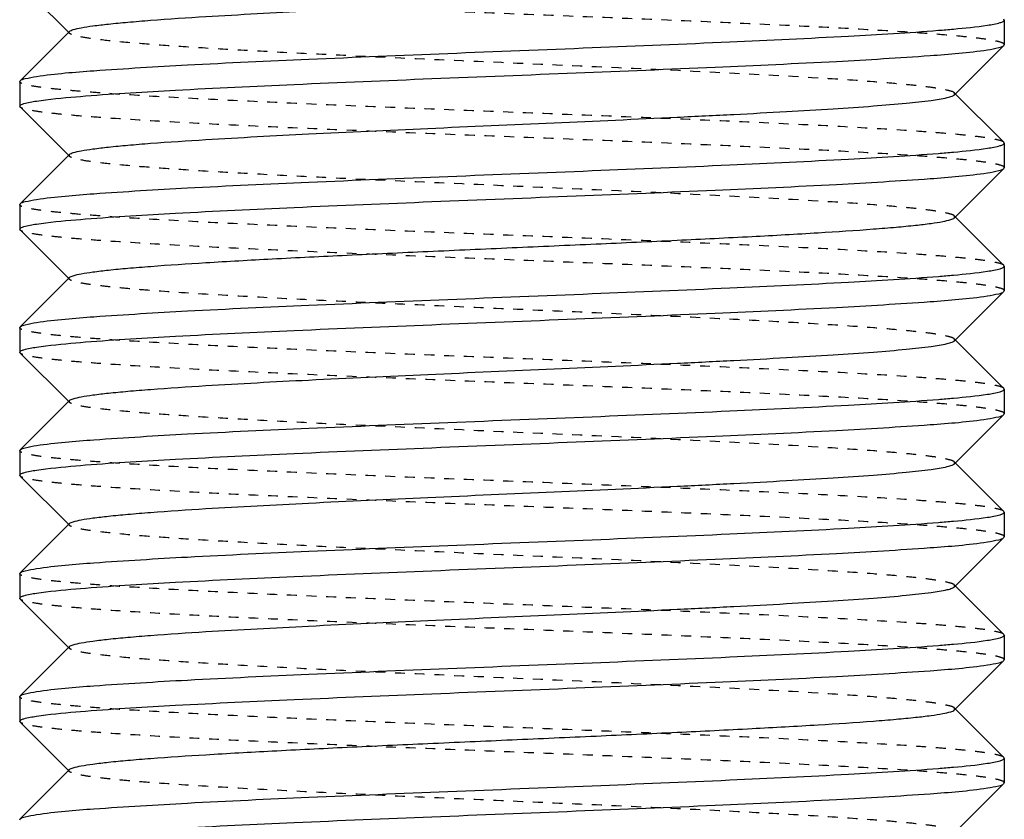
# Model space of a CAD drawing. Header units: millimetres. Extents: x -24622 to 2314, y -1603 to 2287.
# Tile 35 of 236: x -2709 to -2699, y 843 to 851. Entities that reach past the tile are written whole.
import ezdxf

# ---------------------------------------------------------------- set-up
doc = ezdxf.new("R2010")
doc.units = ezdxf.units.MM
doc.linetypes.add('HIDDEN', pattern=[0.2, 0.1, -0.1])
doc.layers.add('02___PRT_ALL_AXES', color=7, linetype='Continuous')
doc.layers.add('DEFAULT_2', color=8, linetype='HIDDEN')

msp = doc.modelspace()

# ---------------------------------------------------------------- linework, layer by layer
at = {"color": 7, "linetype": 'Continuous'}
for p, q in [((-2708.8036, 851.3291), (-2708.3032, 850.8282)), ((-2698.8076, 850.962), (-2698.8076, 850.712)), ((-2708.3032, 850.8458), (-2708.8036, 850.3449)), ((-2699.312, 850.2032), (-2698.8115, 850.7041)), ((-2698.8115, 850.7041), (-2698.8076, 850.712)), ((-2708.8076, 850.337), (-2708.8036, 850.3449)), ((-2708.8076, 850.337), (-2708.8076, 850.087)), ((-2698.8115, 849.7199), (-2699.312, 850.2208)), ((-2708.8036, 850.0791), (-2708.3032, 849.5782)), ((-2698.8076, 849.712), (-2698.8076, 849.462)), ((-2708.3032, 849.5958), (-2708.8036, 849.0949)), ((-2699.312, 848.9532), (-2698.8115, 849.4541)), ((-2698.8115, 849.4541), (-2698.8076, 849.462)), ((-2708.8076, 849.087), (-2708.8036, 849.0949)), ((-2708.8076, 849.087), (-2708.8076, 848.837)), ((-2698.8115, 848.4699), (-2699.312, 848.9708)), ((-2708.8036, 848.8291), (-2708.3032, 848.3282)), ((-2698.8076, 848.462), (-2698.8076, 848.212)), ((-2708.3032, 848.3458), (-2708.8036, 847.8449)), ((-2699.312, 847.7032), (-2698.8115, 848.2041)), ((-2698.8115, 848.2041), (-2698.8076, 848.212)), ((-2708.8076, 847.837), (-2708.8036, 847.8449)), ((-2708.8076, 847.837), (-2708.8076, 847.587)), ((-2698.8115, 847.2199), (-2699.312, 847.7208)), ((-2708.8036, 847.5791), (-2708.3032, 847.0782)), ((-2698.8076, 847.212), (-2698.8076, 846.962)), ((-2708.3032, 847.0958), (-2708.8036, 846.5949)), ((-2699.312, 846.4532), (-2698.8115, 846.9541)), ((-2698.8115, 846.9541), (-2698.8076, 846.962)), ((-2708.8076, 846.587), (-2708.8036, 846.5949)), ((-2708.8076, 846.587), (-2708.8076, 846.337)), ((-2698.8115, 845.9699), (-2699.312, 846.4708)), ((-2708.8036, 846.3291), (-2708.3032, 845.8282)), ((-2698.8076, 845.962), (-2698.8076, 845.712)), ((-2708.3032, 845.8458), (-2708.8036, 845.3449)), ((-2699.312, 845.2032), (-2698.8115, 845.7041)), ((-2698.8115, 845.7041), (-2698.8076, 845.712)), ((-2708.8076, 845.337), (-2708.8036, 845.3449)), ((-2708.8076, 845.337), (-2708.8076, 845.087)), ((-2698.8115, 844.7199), (-2699.312, 845.2208)), ((-2708.8036, 845.0791), (-2708.3032, 844.5782)), ((-2698.8076, 844.712), (-2698.8076, 844.462)), ((-2708.3032, 844.5958), (-2708.8036, 844.0949)), ((-2699.312, 843.9532), (-2698.8115, 844.4541)), ((-2698.8115, 844.4541), (-2698.8076, 844.462)), ((-2708.8076, 844.087), (-2708.8036, 844.0949)), ((-2708.8076, 844.087), (-2708.8076, 843.837)), ((-2698.8115, 843.4699), (-2699.312, 843.9708)), ((-2708.8036, 843.8291), (-2708.3032, 843.3282)), ((-2698.8076, 843.462), (-2698.8076, 843.212)), ((-2708.3032, 843.3458), (-2708.8036, 842.8449)), ((-2699.312, 842.7032), (-2698.8115, 843.2041)), ((-2698.8115, 843.2041), (-2698.8076, 843.212)), ((-2708.8076, 842.837), (-2708.8036, 842.8449))]:
    msp.add_line(p, q, dxfattribs=at)
for points, start_tangent, end_tangent in [([(-2708.3032, 850.8458), (-2708.2637, 850.8648), (-2708.1839, 850.8838), (-2708.0641, 850.9027), (-2707.9056, 850.9217), (-2707.7099, 850.9407), (-2707.4787, 850.9597), (-2706.9185, 850.9977), (-2705.8738, 851.0546), (-2704.6611, 851.1115), (-2703.3789, 851.1685), (-2702.1316, 851.2254), (-2701.553, 851.2539), (-2701.0206, 851.2824), (-2700.5452, 851.3109), (-2700.1365, 851.3393), (-2699.8028, 851.3678), (-2699.5511, 851.3963), (-2699.3863, 851.4247), (-2699.3378, 851.439), (-2699.3121, 851.4532)], (0.708262, 0.70595), (0.707572, 0.706641)), ([(-2699.4775, 850.8578), (-2699.3233, 850.8709), (-2698.978, 850.9099)], (0.99685, 0.079313), (0.988371, 0.152064)), ([(-2698.978, 850.9099), (-2698.8504, 850.936), (-2698.8183, 850.949), (-2698.8076, 850.962)], (0.988371, 0.152064), (0, 1)), ([(-2708.6372, 850.3891), (-2708.0536, 850.4477), (-2707.1043, 850.5063), (-2705.8711, 850.5649), (-2704.4602, 850.6235), (-2702.9931, 850.6821), (-2701.5962, 850.7407), (-2700.3896, 850.7993), (-2699.4775, 850.8578)], (0.988371, 0.152064), (0.99685, 0.079313)), ([(-2698.978, 850.6599), (-2698.8644, 850.682), (-2698.8116, 850.7041)], (0.988371, 0.152064), (0.709309, 0.704897)), ([(-2708.1377, 850.1912), (-2707.2255, 850.2498), (-2706.019, 850.3084), (-2704.6221, 850.367), (-2703.155, 850.4256), (-2701.7441, 850.4841), (-2700.5109, 850.5427), (-2699.5616, 850.6013), (-2698.978, 850.6599)], (0.99685, 0.079313), (0.988371, 0.152064)), ([(-2708.8036, 850.3449), (-2708.7508, 850.367), (-2708.6372, 850.3891)], (0.709308, 0.704898), (0.988371, 0.152064)), ([(-2708.3031, 849.5958), (-2708.2638, 849.6148), (-2708.1838, 849.6338), (-2708.0641, 849.6527), (-2707.9057, 849.6717), (-2707.7099, 849.6907), (-2707.4787, 849.7097), (-2706.9185, 849.7477), (-2705.8739, 849.8046), (-2704.6611, 849.8615), (-2703.3789, 849.9185), (-2702.1316, 849.9754), (-2701.553, 850.0039), (-2701.0206, 850.0324), (-2700.5452, 850.0609), (-2700.1364, 850.0893), (-2699.8028, 850.1178), (-2699.551, 850.1463), (-2699.3864, 850.1747), (-2699.3377, 850.189), (-2699.312, 850.2032)], (0.705586, 0.708625), (0.705534, 0.708676)), ([(-2708.8076, 850.087), (-2708.7968, 850.1), (-2708.7647, 850.113), (-2708.6372, 850.1391)], (0, 1), (0.988371, 0.152064)), ([(-2708.6372, 850.1391), (-2708.5422, 850.1521), (-2708.1377, 850.1912)], (0.988371, 0.152064), (0.99685, 0.079313)), ([(-2698.978, 849.6599), (-2698.8504, 849.686), (-2698.8183, 849.699), (-2698.8076, 849.712)], (0.988371, 0.152064), (0, 1)), ([(-2708.6372, 849.1391), (-2708.0536, 849.1977), (-2707.1043, 849.2563), (-2705.8711, 849.3149), (-2704.4602, 849.3735), (-2702.9931, 849.4321), (-2701.5962, 849.4907), (-2700.3896, 849.5493), (-2699.4775, 849.6078)], (0.988371, 0.152064), (0.99685, 0.079313)), ([(-2699.4775, 849.6078), (-2699.3233, 849.6209), (-2698.978, 849.6599)], (0.99685, 0.079313), (0.988371, 0.152064)), ([(-2708.1377, 848.9412), (-2707.2255, 848.9998), (-2706.019, 849.0584), (-2704.6221, 849.117), (-2703.155, 849.1756), (-2701.7441, 849.2341), (-2700.5109, 849.2927), (-2699.5616, 849.3513), (-2698.978, 849.4099)], (0.99685, 0.079313), (0.988371, 0.152064)), ([(-2698.978, 849.4099), (-2698.8644, 849.432), (-2698.8116, 849.4541)], (0.988371, 0.152064), (0.709309, 0.704897)), ([(-2708.8036, 849.0949), (-2708.7508, 849.117), (-2708.6372, 849.1391)], (0.709308, 0.704898), (0.988371, 0.152064)), ([(-2708.6372, 848.8891), (-2708.5422, 848.9021), (-2708.1377, 848.9412)], (0.988371, 0.152064), (0.99685, 0.079313)), ([(-2708.3031, 848.3458), (-2708.2637, 848.3648), (-2708.1837, 848.3838), (-2708.064, 848.4028), (-2707.9054, 848.4218), (-2707.7097, 848.4407), (-2707.4785, 848.4597), (-2706.9182, 848.4977), (-2706.245, 848.5356), (-2705.4833, 848.5736), (-2704.6608, 848.6116), (-2703.8073, 848.6495), (-2702.9538, 848.6875), (-2702.1314, 848.7254), (-2701.3698, 848.7634), (-2700.6966, 848.8014), (-2700.1364, 848.8393), (-2699.9052, 848.8583), (-2699.7095, 848.8773), (-2699.5511, 848.8963), (-2699.4313, 848.9153), (-2699.3514, 848.9342), (-2699.3121, 848.9532)], (0.70985, 0.704353), (0.707572, 0.706641)), ([(-2708.8076, 848.837), (-2708.7968, 848.85), (-2708.7647, 848.863), (-2708.6372, 848.8891)], (0, 1), (0.988371, 0.152064)), ([(-2699.4775, 848.3578), (-2699.3233, 848.3709), (-2698.978, 848.4099)], (0.99685, 0.079313), (0.988371, 0.152064)), ([(-2698.978, 848.4099), (-2698.8504, 848.436), (-2698.8183, 848.449), (-2698.8076, 848.462)], (0.988371, 0.152064), (0, 1)), ([(-2708.6372, 847.8891), (-2708.0536, 847.9477), (-2707.1043, 848.0063), (-2705.8711, 848.0649), (-2704.4602, 848.1235), (-2702.9931, 848.1821), (-2701.5962, 848.2407), (-2700.3896, 848.2993), (-2699.4775, 848.3578)], (0.988371, 0.152064), (0.99685, 0.079313)), ([(-2698.978, 848.1599), (-2698.8644, 848.182), (-2698.8116, 848.2041)], (0.988371, 0.152064), (0.709309, 0.704897)), ([(-2708.1377, 847.6912), (-2707.2255, 847.7498), (-2706.019, 847.8084), (-2704.6221, 847.867), (-2703.155, 847.9256), (-2701.7441, 847.9841), (-2700.5109, 848.0427), (-2699.5616, 848.1013), (-2698.978, 848.1599)], (0.99685, 0.079313), (0.988371, 0.152064)), ([(-2708.8036, 847.8449), (-2708.7508, 847.867), (-2708.6372, 847.8891)], (0.709308, 0.704898), (0.988371, 0.152064)), ([(-2708.3031, 847.0958), (-2708.2638, 847.1148), (-2708.1838, 847.1338), (-2708.0641, 847.1527), (-2707.9057, 847.1717), (-2707.7099, 847.1907), (-2707.4787, 847.2097), (-2706.9185, 847.2477), (-2705.8739, 847.3046), (-2704.6611, 847.3615), (-2703.3789, 847.4185), (-2702.1316, 847.4754), (-2701.553, 847.5039), (-2701.0206, 847.5324), (-2700.5452, 847.5609), (-2700.1364, 847.5893), (-2699.8028, 847.6178), (-2699.551, 847.6463), (-2699.3864, 847.6747), (-2699.3377, 847.689), (-2699.312, 847.7032)], (0.705586, 0.708625), (0.705534, 0.708676)), ([(-2708.8076, 847.587), (-2708.7968, 847.6), (-2708.7647, 847.613), (-2708.6372, 847.6391)], (0, 1), (0.988371, 0.152064)), ([(-2708.6372, 847.6391), (-2708.5422, 847.6521), (-2708.1377, 847.6912)], (0.988371, 0.152064), (0.99685, 0.079313)), ([(-2698.978, 847.1599), (-2698.8504, 847.186), (-2698.8183, 847.199), (-2698.8076, 847.212)], (0.988371, 0.152064), (0, 1)), ([(-2708.6372, 846.6391), (-2708.0536, 846.6977), (-2707.1043, 846.7563), (-2705.8711, 846.8149), (-2704.4602, 846.8735), (-2702.9931, 846.9321), (-2701.5962, 846.9907), (-2700.3896, 847.0493), (-2699.4775, 847.1078)], (0.988371, 0.152064), (0.99685, 0.079313)), ([(-2699.4775, 847.1078), (-2699.3233, 847.1209), (-2698.978, 847.1599)], (0.99685, 0.079313), (0.988371, 0.152064)), ([(-2708.1377, 846.4412), (-2707.2255, 846.4998), (-2706.019, 846.5584), (-2704.6221, 846.617), (-2703.155, 846.6756), (-2701.7441, 846.7341), (-2700.5109, 846.7927), (-2699.5616, 846.8513), (-2698.978, 846.9099)], (0.99685, 0.079313), (0.988371, 0.152064)), ([(-2698.978, 846.9099), (-2698.8644, 846.932), (-2698.8116, 846.9541)], (0.988371, 0.152064), (0.709309, 0.704897)), ([(-2708.8036, 846.5949), (-2708.7508, 846.617), (-2708.6372, 846.6391)], (0.709308, 0.704898), (0.988371, 0.152064)), ([(-2708.6372, 846.3891), (-2708.5422, 846.4021), (-2708.1377, 846.4412)], (0.988371, 0.152064), (0.99685, 0.079313)), ([(-2708.3032, 845.8458), (-2708.2637, 845.8648), (-2708.1839, 845.8838), (-2708.0641, 845.9027), (-2707.9056, 845.9217), (-2707.7099, 845.9407), (-2707.4787, 845.9597), (-2706.9185, 845.9977), (-2705.8738, 846.0546), (-2704.6611, 846.1115), (-2703.3789, 846.1685), (-2702.1316, 846.2254), (-2701.553, 846.2539), (-2701.0206, 846.2824), (-2700.5452, 846.3109), (-2700.1365, 846.3393), (-2699.8028, 846.3678), (-2699.5511, 846.3963), (-2699.3863, 846.4247), (-2699.3378, 846.439), (-2699.3121, 846.4532)], (0.708262, 0.70595), (0.707572, 0.706641)), ([(-2708.8076, 846.337), (-2708.7968, 846.35), (-2708.7647, 846.363), (-2708.6372, 846.3891)], (0, 1), (0.988371, 0.152064)), ([(-2699.4775, 845.8578), (-2699.3233, 845.8709), (-2698.978, 845.9099)], (0.99685, 0.079313), (0.988371, 0.152064)), ([(-2698.978, 845.9099), (-2698.8504, 845.936), (-2698.8183, 845.949), (-2698.8076, 845.962)], (0.988371, 0.152064), (0, 1)), ([(-2708.6372, 845.3891), (-2708.0536, 845.4477), (-2707.1043, 845.5063), (-2705.8711, 845.5649), (-2704.4602, 845.6235), (-2702.9931, 845.6821), (-2701.5962, 845.7407), (-2700.3896, 845.7993), (-2699.4775, 845.8578)], (0.988371, 0.152064), (0.99685, 0.079313)), ([(-2698.978, 845.6599), (-2698.8644, 845.682), (-2698.8116, 845.7041)], (0.988371, 0.152064), (0.709309, 0.704897)), ([(-2708.1377, 845.1912), (-2707.2255, 845.2498), (-2706.019, 845.3084), (-2704.6221, 845.367), (-2703.155, 845.4256), (-2701.7441, 845.4841), (-2700.5109, 845.5427), (-2699.5616, 845.6013), (-2698.978, 845.6599)], (0.99685, 0.079313), (0.988371, 0.152064)), ([(-2708.8036, 845.3449), (-2708.7508, 845.367), (-2708.6372, 845.3891)], (0.709308, 0.704898), (0.988371, 0.152064)), ([(-2708.3031, 844.5958), (-2708.2638, 844.6148), (-2708.1838, 844.6338), (-2708.0641, 844.6527), (-2707.9057, 844.6717), (-2707.7099, 844.6907), (-2707.4787, 844.7097), (-2706.9185, 844.7477), (-2705.8739, 844.8046), (-2704.6611, 844.8615), (-2703.3789, 844.9185), (-2702.1316, 844.9754), (-2701.553, 845.0039), (-2701.0206, 845.0324), (-2700.5452, 845.0609), (-2700.1364, 845.0893), (-2699.8028, 845.1178), (-2699.551, 845.1463), (-2699.3864, 845.1747), (-2699.3377, 845.189), (-2699.312, 845.2032)], (0.705586, 0.708625), (0.705534, 0.708676)), ([(-2708.8076, 845.087), (-2708.7968, 845.1), (-2708.7647, 845.113), (-2708.6372, 845.1391)], (0, 1), (0.988371, 0.152064)), ([(-2708.6372, 845.1391), (-2708.5422, 845.1521), (-2708.1377, 845.1912)], (0.988371, 0.152064), (0.99685, 0.079313)), ([(-2698.978, 844.6599), (-2698.8504, 844.686), (-2698.8183, 844.699), (-2698.8076, 844.712)], (0.988371, 0.152064), (0, 1)), ([(-2708.6372, 844.1391), (-2708.0536, 844.1977), (-2707.1043, 844.2563), (-2705.8711, 844.3149), (-2704.4602, 844.3735), (-2702.9931, 844.4321), (-2701.5962, 844.4907), (-2700.3896, 844.5493), (-2699.4775, 844.6078)], (0.988371, 0.152064), (0.99685, 0.079313)), ([(-2699.4775, 844.6078), (-2699.3233, 844.6209), (-2698.978, 844.6599)], (0.99685, 0.079313), (0.988371, 0.152064)), ([(-2708.1377, 843.9412), (-2707.2255, 843.9998), (-2706.019, 844.0584), (-2704.6221, 844.117), (-2703.155, 844.1756), (-2701.7441, 844.2341), (-2700.5109, 844.2927), (-2699.5616, 844.3513), (-2698.978, 844.4099)], (0.99685, 0.079313), (0.988371, 0.152064)), ([(-2698.978, 844.4099), (-2698.8644, 844.432), (-2698.8116, 844.4541)], (0.988371, 0.152064), (0.709309, 0.704897)), ([(-2708.8036, 844.0949), (-2708.7508, 844.117), (-2708.6372, 844.1391)], (0.709308, 0.704898), (0.988371, 0.152064)), ([(-2708.6372, 843.8891), (-2708.5422, 843.9021), (-2708.1377, 843.9412)], (0.988371, 0.152064), (0.99685, 0.079313)), ([(-2708.3031, 843.3458), (-2708.2637, 843.3648), (-2708.1837, 843.3838), (-2708.064, 843.4028), (-2707.9054, 843.4218), (-2707.7097, 843.4407), (-2707.4785, 843.4597), (-2706.9182, 843.4977), (-2706.245, 843.5356), (-2705.4833, 843.5736), (-2704.6608, 843.6116), (-2703.8073, 843.6495), (-2702.9538, 843.6875), (-2702.1314, 843.7254), (-2701.3698, 843.7634), (-2700.6966, 843.8014), (-2700.1364, 843.8393), (-2699.9052, 843.8583), (-2699.7095, 843.8773), (-2699.5511, 843.8963), (-2699.4313, 843.9153), (-2699.3514, 843.9342), (-2699.3121, 843.9532)], (0.70985, 0.704353), (0.707572, 0.706641)), ([(-2708.8076, 843.837), (-2708.7968, 843.85), (-2708.7647, 843.863), (-2708.6372, 843.8891)], (0, 1), (0.988371, 0.152064)), ([(-2699.4775, 843.3578), (-2699.3233, 843.3709), (-2698.978, 843.4099)], (0.99685, 0.079313), (0.988371, 0.152064)), ([(-2698.978, 843.4099), (-2698.8504, 843.436), (-2698.8183, 843.449), (-2698.8076, 843.462)], (0.988371, 0.152064), (0, 1)), ([(-2708.6372, 842.8891), (-2708.0536, 842.9477), (-2707.1043, 843.0063), (-2705.8711, 843.0649), (-2704.4602, 843.1235), (-2702.9931, 843.1821), (-2701.5962, 843.2407), (-2700.3896, 843.2993), (-2699.4775, 843.3578)], (0.988371, 0.152064), (0.99685, 0.079313)), ([(-2698.978, 843.1599), (-2698.8644, 843.182), (-2698.8116, 843.2041)], (0.988371, 0.152064), (0.709309, 0.704897)), ([(-2708.1377, 842.6912), (-2707.2255, 842.7498), (-2706.019, 842.8084), (-2704.6221, 842.867), (-2703.155, 842.9256), (-2701.7441, 842.9841), (-2700.5109, 843.0427), (-2699.5616, 843.1013), (-2698.978, 843.1599)], (0.99685, 0.079313), (0.988371, 0.152064)), ([(-2708.8036, 842.8449), (-2708.7508, 842.867), (-2708.6372, 842.8891)], (0.709308, 0.704898), (0.988371, 0.152064))]:
    msp.add_spline(points, degree=3, dxfattribs=dict(at, start_tangent=start_tangent, end_tangent=end_tangent))
at = {"layer": '02___PRT_ALL_AXES', "color": 7, "linetype": 'Continuous'}
for p, q in [((-2698.8076, 850.962), (-2698.8076, 850.712)), ((-2708.8076, 850.337), (-2708.8076, 850.087)), ((-2698.8076, 849.712), (-2698.8076, 849.462)), ((-2708.8076, 849.087), (-2708.8076, 848.837)), ((-2698.8076, 848.462), (-2698.8076, 848.212)), ((-2708.8076, 847.837), (-2708.8076, 847.587)), ((-2698.8076, 847.212), (-2698.8076, 846.962)), ((-2708.8076, 846.587), (-2708.8076, 846.337)), ((-2698.8076, 845.962), (-2698.8076, 845.712)), ((-2708.8076, 845.337), (-2708.8076, 845.087)), ((-2698.8076, 844.712), (-2698.8076, 844.462)), ((-2708.8076, 844.087), (-2708.8076, 843.837)), ((-2698.8076, 843.462), (-2698.8076, 843.212))]:
    msp.add_line(p, q, dxfattribs=at)
at = {"layer": 'DEFAULT_2', "color": 8, "linetype": 'HIDDEN'}
for p, q in [((-2698.8076, 850.962), (-2698.8115, 850.9699)), ((-2699.312, 850.2032), (-2699.312, 850.2208)), ((-2708.8036, 850.0791), (-2708.8076, 850.087)), ((-2698.8076, 849.712), (-2698.8115, 849.7199)), ((-2708.3032, 849.5782), (-2708.3032, 849.5958)), ((-2699.312, 848.9532), (-2699.312, 848.9708)), ((-2708.8036, 848.8291), (-2708.8076, 848.837)), ((-2698.8076, 848.462), (-2698.8115, 848.4699)), ((-2708.3076, 848.337), (-2708.3032, 848.3458)), ((-2708.3032, 848.3282), (-2708.3076, 848.337)), ((-2699.312, 847.7032), (-2699.312, 847.7208)), ((-2708.8036, 847.5791), (-2708.8076, 847.587)), ((-2698.8076, 847.212), (-2698.8115, 847.2199)), ((-2708.3032, 847.0782), (-2708.3032, 847.0958)), ((-2699.312, 846.4532), (-2699.312, 846.4708)), ((-2708.8036, 846.3291), (-2708.8076, 846.337)), ((-2698.8076, 845.962), (-2698.8115, 845.9699)), ((-2699.312, 845.2032), (-2699.312, 845.2208)), ((-2708.8036, 845.0791), (-2708.8076, 845.087)), ((-2698.8076, 844.712), (-2698.8115, 844.7199)), ((-2708.3032, 844.5782), (-2708.3032, 844.5958)), ((-2699.312, 843.9532), (-2699.312, 843.9708)), ((-2708.8036, 843.8291), (-2708.8076, 843.837)), ((-2698.8076, 843.462), (-2698.8115, 843.4699)), ((-2708.3076, 843.337), (-2708.3032, 843.3458)), ((-2708.3032, 843.3282), (-2708.3076, 843.337))]:
    msp.add_line(p, q, dxfattribs=at)
for points, start_tangent, end_tangent in [([(-2698.8076, 850.712), (-2698.8311, 850.7313), (-2698.9013, 850.7506), (-2699.0175, 850.7699), (-2699.1788, 850.7892), (-2699.3834, 850.8084), (-2699.6296, 850.8277), (-2700.237, 850.8663), (-2700.9782, 850.9048), (-2701.8254, 850.9434), (-2702.7468, 850.982), (-2703.708, 851.0205), (-2704.6729, 851.0591), (-2705.6053, 851.0977), (-2706.4705, 851.1362), (-2707.2359, 851.1748), (-2707.8728, 851.2134), (-2708.1355, 851.2327), (-2708.3574, 851.2519), (-2708.5367, 851.2712), (-2708.6716, 851.2905), (-2708.7608, 851.3098), (-2708.8036, 851.3291)], (0, 1), (-0.709309, 0.704897)), ([(-2708.3032, 850.8282), (-2708.3032, 850.8458)], (-0.708265, 0.705946), (0.708262, 0.70595)), ([(-2699.3121, 850.2208), (-2699.3514, 850.2398), (-2699.4313, 850.2588), (-2699.5511, 850.2777), (-2699.7095, 850.2967), (-2699.9052, 850.3157), (-2700.1365, 850.3347), (-2700.6967, 850.3727), (-2701.7413, 850.4296), (-2702.9541, 850.4865), (-2704.2363, 850.5435), (-2705.4836, 850.6004), (-2706.0621, 850.6289), (-2706.5946, 850.6574), (-2707.07, 850.6859), (-2707.4787, 850.7143), (-2707.8123, 850.7428), (-2708.0641, 850.7713), (-2708.2288, 850.7997), (-2708.2774, 850.814), (-2708.3032, 850.8282)], (-0.707569, 0.706644), (-0.708265, 0.705946)), ([(-2698.8116, 849.7199), (-2698.8543, 849.7392), (-2698.9435, 849.7585), (-2699.0784, 849.7778), (-2699.2578, 849.7971), (-2699.4797, 849.8164), (-2699.7424, 849.8356), (-2700.3793, 849.8742), (-2701.1447, 849.9128), (-2702.0098, 849.9513), (-2702.9423, 849.9899), (-2703.9072, 850.0285), (-2704.8684, 850.067), (-2705.7898, 850.1056), (-2706.637, 850.1442), (-2707.3782, 850.1827), (-2707.9856, 850.2213), (-2708.2318, 850.2406), (-2708.4364, 850.2599), (-2708.5977, 850.2792), (-2708.7139, 850.2985), (-2708.7841, 850.3178), (-2708.8076, 850.337)], (-0.709308, 0.704898), (0, 1)), ([(-2698.8076, 849.462), (-2698.8311, 849.4813), (-2698.9013, 849.5006), (-2699.0175, 849.5199), (-2699.1788, 849.5392), (-2699.3834, 849.5584), (-2699.6296, 849.5777), (-2700.237, 849.6163), (-2700.9782, 849.6548), (-2701.8254, 849.6934), (-2702.7468, 849.732), (-2703.708, 849.7705), (-2704.6729, 849.8091), (-2705.6053, 849.8477), (-2706.4705, 849.8862), (-2707.2359, 849.9248), (-2707.8728, 849.9634), (-2708.1355, 849.9827), (-2708.3574, 850.0019), (-2708.5367, 850.0212), (-2708.6716, 850.0405), (-2708.7608, 850.0598), (-2708.8036, 850.0791)], (0, 1), (-0.709309, 0.704897)), ([(-2699.312, 848.9708), (-2699.3514, 848.9898), (-2699.4314, 849.0088), (-2699.551, 849.0277), (-2699.7095, 849.0467), (-2699.9053, 849.0657), (-2700.1364, 849.0847), (-2700.6967, 849.1227), (-2701.7413, 849.1796), (-2702.9541, 849.2365), (-2704.2363, 849.2935), (-2705.4836, 849.3504), (-2706.0622, 849.3789), (-2706.5945, 849.4074), (-2707.07, 849.4359), (-2707.4787, 849.4643), (-2707.8124, 849.4928), (-2708.0641, 849.5213), (-2708.2289, 849.5497), (-2708.2775, 849.564), (-2708.3031, 849.5782)], (-0.705531, 0.708679), (-0.705589, 0.708621)), ([(-2698.8116, 848.4699), (-2698.8543, 848.4892), (-2698.9435, 848.5085), (-2699.0784, 848.5278), (-2699.2578, 848.5471), (-2699.4797, 848.5664), (-2699.7424, 848.5856), (-2700.3793, 848.6242), (-2701.1447, 848.6628), (-2702.0098, 848.7013), (-2702.9423, 848.7399), (-2703.9072, 848.7785), (-2704.8684, 848.817), (-2705.7898, 848.8556), (-2706.637, 848.8942), (-2707.3782, 848.9327), (-2707.9856, 848.9713), (-2708.2318, 848.9906), (-2708.4364, 849.0099), (-2708.5977, 849.0292), (-2708.7139, 849.0485), (-2708.7841, 849.0678), (-2708.8076, 849.087)], (-0.709308, 0.704898), (0, 1)), ([(-2698.8076, 848.212), (-2698.8311, 848.2313), (-2698.9013, 848.2506), (-2699.0175, 848.2699), (-2699.1788, 848.2892), (-2699.3834, 848.3084), (-2699.6296, 848.3277), (-2700.237, 848.3663), (-2700.9782, 848.4048), (-2701.8254, 848.4434), (-2702.7468, 848.482), (-2703.708, 848.5205), (-2704.6729, 848.5591), (-2705.6053, 848.5977), (-2706.4705, 848.6362), (-2707.2359, 848.6748), (-2707.8728, 848.7134), (-2708.1355, 848.7327), (-2708.3574, 848.7519), (-2708.5367, 848.7712), (-2708.6716, 848.7905), (-2708.7608, 848.8098), (-2708.8036, 848.8291)], (0, 1), (-0.709309, 0.704897)), ([(-2699.3121, 847.7208), (-2699.3514, 847.7398), (-2699.4313, 847.7588), (-2699.5511, 847.7777), (-2699.7095, 847.7967), (-2699.9052, 847.8157), (-2700.1364, 847.8347), (-2700.6966, 847.8727), (-2701.3698, 847.9106), (-2702.1314, 847.9486), (-2702.9538, 847.9865), (-2703.8073, 848.0245), (-2704.6608, 848.0625), (-2705.4833, 848.1004), (-2706.245, 848.1384), (-2706.9182, 848.1764), (-2707.4785, 848.2143), (-2707.7097, 848.2333), (-2707.9054, 848.2523), (-2708.064, 848.2712), (-2708.1837, 848.2902), (-2708.2637, 848.3093), (-2708.3031, 848.3282)], (-0.707569, 0.706644), (-0.709853, 0.70435)), ([(-2698.8116, 847.2199), (-2698.8543, 847.2392), (-2698.9435, 847.2585), (-2699.0784, 847.2778), (-2699.2578, 847.2971), (-2699.4797, 847.3164), (-2699.7424, 847.3356), (-2700.3793, 847.3742), (-2701.1447, 847.4128), (-2702.0098, 847.4513), (-2702.9423, 847.4899), (-2703.9072, 847.5285), (-2704.8684, 847.567), (-2705.7898, 847.6056), (-2706.637, 847.6442), (-2707.3782, 847.6827), (-2707.9856, 847.7213), (-2708.2318, 847.7406), (-2708.4364, 847.7599), (-2708.5977, 847.7792), (-2708.7139, 847.7985), (-2708.7841, 847.8178), (-2708.8076, 847.837)], (-0.709308, 0.704898), (0, 1)), ([(-2698.8076, 846.962), (-2698.8311, 846.9813), (-2698.9013, 847.0006), (-2699.0175, 847.0199), (-2699.1788, 847.0392), (-2699.3834, 847.0584), (-2699.6296, 847.0777), (-2700.237, 847.1163), (-2700.9782, 847.1548), (-2701.8254, 847.1934), (-2702.7468, 847.232), (-2703.708, 847.2705), (-2704.6729, 847.3091), (-2705.6053, 847.3477), (-2706.4705, 847.3862), (-2707.2359, 847.4248), (-2707.8728, 847.4634), (-2708.1355, 847.4827), (-2708.3574, 847.5019), (-2708.5367, 847.5212), (-2708.6716, 847.5405), (-2708.7608, 847.5598), (-2708.8036, 847.5791)], (0, 1), (-0.709309, 0.704897)), ([(-2699.312, 846.4708), (-2699.3514, 846.4898), (-2699.4314, 846.5088), (-2699.551, 846.5277), (-2699.7095, 846.5467), (-2699.9053, 846.5657), (-2700.1364, 846.5847), (-2700.6967, 846.6227), (-2701.7413, 846.6796), (-2702.9541, 846.7365), (-2704.2363, 846.7935), (-2705.4836, 846.8504), (-2706.0622, 846.8789), (-2706.5945, 846.9074), (-2707.07, 846.9359), (-2707.4787, 846.9643), (-2707.8124, 846.9928), (-2708.0641, 847.0213), (-2708.2289, 847.0497), (-2708.2775, 847.064), (-2708.3031, 847.0782)], (-0.705531, 0.708679), (-0.705589, 0.708621)), ([(-2698.8116, 845.9699), (-2698.8543, 845.9892), (-2698.9435, 846.0085), (-2699.0784, 846.0278), (-2699.2578, 846.0471), (-2699.4797, 846.0664), (-2699.7424, 846.0856), (-2700.3793, 846.1242), (-2701.1447, 846.1628), (-2702.0098, 846.2013), (-2702.9423, 846.2399), (-2703.9072, 846.2785), (-2704.8684, 846.317), (-2705.7898, 846.3556), (-2706.637, 846.3942), (-2707.3782, 846.4327), (-2707.9856, 846.4713), (-2708.2318, 846.4906), (-2708.4364, 846.5099), (-2708.5977, 846.5292), (-2708.7139, 846.5485), (-2708.7841, 846.5678), (-2708.8076, 846.587)], (-0.709308, 0.704898), (0, 1)), ([(-2698.8076, 845.712), (-2698.8311, 845.7313), (-2698.9013, 845.7506), (-2699.0175, 845.7699), (-2699.1788, 845.7892), (-2699.3834, 845.8084), (-2699.6296, 845.8277), (-2700.237, 845.8663), (-2700.9782, 845.9048), (-2701.8254, 845.9434), (-2702.7468, 845.982), (-2703.708, 846.0205), (-2704.6729, 846.0591), (-2705.6053, 846.0977), (-2706.4705, 846.1362), (-2707.2359, 846.1748), (-2707.8728, 846.2134), (-2708.1355, 846.2327), (-2708.3574, 846.2519), (-2708.5367, 846.2712), (-2708.6716, 846.2905), (-2708.7608, 846.3098), (-2708.8036, 846.3291)], (0, 1), (-0.709309, 0.704897)), ([(-2708.3032, 845.8282), (-2708.3032, 845.8458)], (-0.708265, 0.705946), (0.708262, 0.70595)), ([(-2699.3121, 845.2208), (-2699.3514, 845.2398), (-2699.4313, 845.2588), (-2699.5511, 845.2777), (-2699.7095, 845.2967), (-2699.9052, 845.3157), (-2700.1365, 845.3347), (-2700.6967, 845.3727), (-2701.7413, 845.4296), (-2702.9541, 845.4865), (-2704.2363, 845.5435), (-2705.4836, 845.6004), (-2706.0621, 845.6289), (-2706.5946, 845.6574), (-2707.07, 845.6859), (-2707.4787, 845.7143), (-2707.8123, 845.7428), (-2708.0641, 845.7713), (-2708.2288, 845.7997), (-2708.2774, 845.814), (-2708.3032, 845.8282)], (-0.707569, 0.706644), (-0.708265, 0.705946)), ([(-2698.8116, 844.7199), (-2698.8543, 844.7392), (-2698.9435, 844.7585), (-2699.0784, 844.7778), (-2699.2578, 844.7971), (-2699.4797, 844.8164), (-2699.7424, 844.8356), (-2700.3793, 844.8742), (-2701.1447, 844.9128), (-2702.0098, 844.9513), (-2702.9423, 844.9899), (-2703.9072, 845.0285), (-2704.8684, 845.067), (-2705.7898, 845.1056), (-2706.637, 845.1442), (-2707.3782, 845.1827), (-2707.9856, 845.2213), (-2708.2318, 845.2406), (-2708.4364, 845.2599), (-2708.5977, 845.2792), (-2708.7139, 845.2985), (-2708.7841, 845.3178), (-2708.8076, 845.337)], (-0.709308, 0.704898), (0, 1)), ([(-2698.8076, 844.462), (-2698.8311, 844.4813), (-2698.9013, 844.5006), (-2699.0175, 844.5199), (-2699.1788, 844.5392), (-2699.3834, 844.5584), (-2699.6296, 844.5777), (-2700.237, 844.6163), (-2700.9782, 844.6548), (-2701.8254, 844.6934), (-2702.7468, 844.732), (-2703.708, 844.7705), (-2704.6729, 844.8091), (-2705.6053, 844.8477), (-2706.4705, 844.8862), (-2707.2359, 844.9248), (-2707.8728, 844.9634), (-2708.1355, 844.9827), (-2708.3574, 845.0019), (-2708.5367, 845.0212), (-2708.6716, 845.0405), (-2708.7608, 845.0598), (-2708.8036, 845.0791)], (0, 1), (-0.709309, 0.704897)), ([(-2699.312, 843.9708), (-2699.3514, 843.9898), (-2699.4314, 844.0088), (-2699.551, 844.0277), (-2699.7095, 844.0467), (-2699.9053, 844.0657), (-2700.1364, 844.0847), (-2700.6967, 844.1227), (-2701.7413, 844.1796), (-2702.9541, 844.2365), (-2704.2363, 844.2935), (-2705.4836, 844.3504), (-2706.0622, 844.3789), (-2706.5945, 844.4074), (-2707.07, 844.4359), (-2707.4787, 844.4643), (-2707.8124, 844.4928), (-2708.0641, 844.5213), (-2708.2289, 844.5497), (-2708.2775, 844.564), (-2708.3031, 844.5782)], (-0.705531, 0.708679), (-0.705589, 0.708621)), ([(-2698.8116, 843.4699), (-2698.8543, 843.4892), (-2698.9435, 843.5085), (-2699.0784, 843.5278), (-2699.2578, 843.5471), (-2699.4797, 843.5664), (-2699.7424, 843.5856), (-2700.3793, 843.6242), (-2701.1447, 843.6628), (-2702.0098, 843.7013), (-2702.9423, 843.7399), (-2703.9072, 843.7785), (-2704.8684, 843.817), (-2705.7898, 843.8556), (-2706.637, 843.8942), (-2707.3782, 843.9327), (-2707.9856, 843.9713), (-2708.2318, 843.9906), (-2708.4364, 844.0099), (-2708.5977, 844.0292), (-2708.7139, 844.0485), (-2708.7841, 844.0678), (-2708.8076, 844.087)], (-0.709308, 0.704898), (0, 1)), ([(-2698.8076, 843.212), (-2698.8311, 843.2313), (-2698.9013, 843.2506), (-2699.0175, 843.2699), (-2699.1788, 843.2892), (-2699.3834, 843.3084), (-2699.6296, 843.3277), (-2700.237, 843.3663), (-2700.9782, 843.4048), (-2701.8254, 843.4434), (-2702.7468, 843.482), (-2703.708, 843.5205), (-2704.6729, 843.5591), (-2705.6053, 843.5977), (-2706.4705, 843.6362), (-2707.2359, 843.6748), (-2707.8728, 843.7134), (-2708.1355, 843.7327), (-2708.3574, 843.7519), (-2708.5367, 843.7712), (-2708.6716, 843.7905), (-2708.7608, 843.8098), (-2708.8036, 843.8291)], (0, 1), (-0.709309, 0.704897)), ([(-2699.3121, 842.7208), (-2699.3514, 842.7398), (-2699.4313, 842.7588), (-2699.5511, 842.7777), (-2699.7095, 842.7967), (-2699.9052, 842.8157), (-2700.1364, 842.8347), (-2700.6966, 842.8727), (-2701.3698, 842.9106), (-2702.1314, 842.9486), (-2702.9538, 842.9865), (-2703.8073, 843.0245), (-2704.6608, 843.0625), (-2705.4833, 843.1004), (-2706.245, 843.1384), (-2706.9182, 843.1764), (-2707.4785, 843.2143), (-2707.7097, 843.2333), (-2707.9054, 843.2523), (-2708.064, 843.2712), (-2708.1837, 843.2902), (-2708.2637, 843.3093), (-2708.3031, 843.3282)], (-0.707569, 0.706644), (-0.709853, 0.70435))]:
    msp.add_spline(points, degree=3, dxfattribs=dict(at, start_tangent=start_tangent, end_tangent=end_tangent))

doc.saveas('drawing.dxf')
